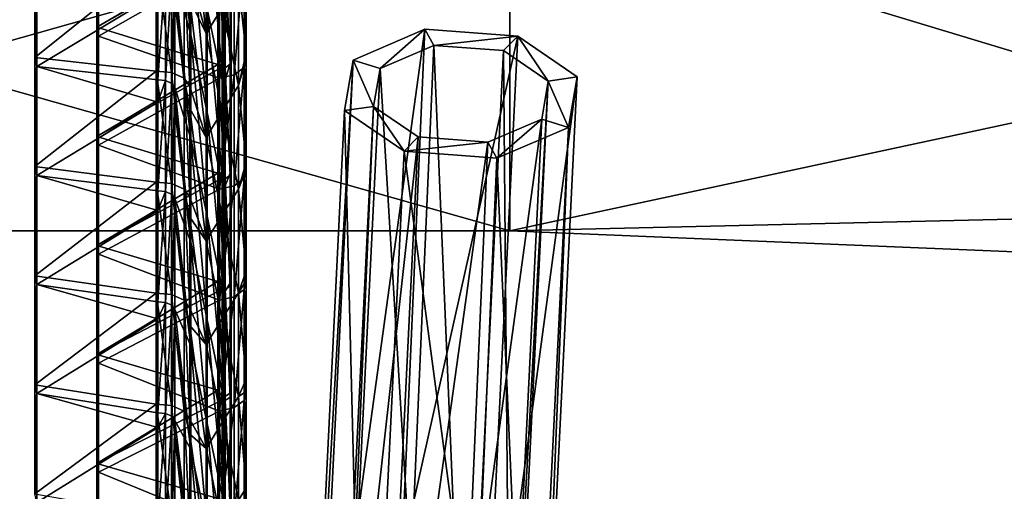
# Model space of a CAD drawing. Extents: x -1633 to 62, y -535 to 375.
# Tile 165 of 256: x -149 to -84, y -239 to -208. Entities that reach past the tile are written whole.
import ezdxf

# ---------------------------------------------------------------- set-up
doc = ezdxf.new("R2010")
doc.units = 0
doc.header["$LTSCALE"] = 33.374815
for name, color, linetype in [('409', 7, 'CONTINUOUS'), ('44', 7, 'CONTINUOUS'), ('45', 7, 'CONTINUOUS'), ('46', 7, 'CONTINUOUS'), ('47', 7, 'CONTINUOUS'), ('48', 7, 'CONTINUOUS'), ('877', 7, 'CONTINUOUS'), ('883', 7, 'CONTINUOUS'), ('900', 7, 'CONTINUOUS'), ('901', 7, 'CONTINUOUS'), ('902', 7, 'CONTINUOUS'), ('903', 7, 'CONTINUOUS'), ('906', 7, 'CONTINUOUS'), ('953', 7, 'CONTINUOUS'), ('954', 7, 'CONTINUOUS'), ('959', 7, 'CONTINUOUS'), ('960', 7, 'CONTINUOUS'), ('962', 7, 'CONTINUOUS')]:
    doc.layers.add(name, color=color, linetype=linetype)

msp = doc.modelspace()

# ---------------------------------------------------------------- linework, layer by layer
at = {"layer": '409', "color": 7, "linetype": 'CONTINUOUS'}
for points in [[(-193.658, -200.476, 102.148), (-193.658, -222.23, 35.198), (-116.773, -200.476, 102.148), (-193.658, -200.476, 102.148)], [(-116.773, -200.476, 102.148), (-193.658, -222.23, 35.198), (-116.773, -222.23, 35.198), (-116.773, -200.476, 102.148)], [(-193.658, -222.23, -35.198), (-193.658, -200.476, -102.148), (-116.773, -222.23, -35.198), (-193.658, -222.23, -35.198)], [(-116.773, -222.23, -35.198), (-193.658, -200.476, -102.148), (-116.773, -200.476, -102.148), (-116.773, -222.23, -35.198)], [(-116.773, -200.476, 102.148), (-116.773, -222.23, 35.198), (-49.977, -207.873, 86.104), (-116.773, -200.476, 102.148)], [(-116.773, -222.23, -35.198), (-116.773, -200.476, -102.148), (-49.977, -220.677, -43.895), (-116.773, -222.23, -35.198)], [(-49.977, -220.677, -43.895), (-116.773, -200.476, -102.148), (-49.977, -207.873, -86.104), (-49.977, -220.677, -43.895)], [(-49.977, -207.873, 86.104), (-116.773, -222.23, 35.198), (-49.977, -220.677, 43.895), (-49.977, -207.873, 86.104)], [(-49.977, -220.677, 43.895), (-116.773, -222.23, 35.198), (-49.977, -225, 0.397), (-49.977, -220.677, 43.895)], [(-49.977, -225, 0), (-116.773, -222.23, -35.198), (-49.977, -220.677, -43.895), (-49.977, -225, 0)], [(-193.658, -222.23, 35.198), (-193.658, -222.23, -35.198), (-116.773, -222.23, 35.198), (-193.658, -222.23, 35.198)], [(-116.773, -222.23, 35.198), (-193.658, -222.23, -35.198), (-116.773, -222.23, -35.198), (-116.773, -222.23, 35.198)], [(-116.773, -222.23, 35.198), (-116.773, -222.23, -35.198), (-49.977, -225, 0.397), (-116.773, -222.23, 35.198)], [(-49.977, -225, 0.397), (-116.773, -222.23, -35.198), (-49.977, -225, 0), (-49.977, -225, 0.397)]]:
    msp.add_3dface(points, dxfattribs=at)
at = {"layer": '44', "color": 7, "linetype": 'CONTINUOUS'}
for points in [[(-127.046, -211.021, -68.786), (-122.343, -209.005, -65.445), (-125.279, -211.574, -69.543), (-127.046, -211.021, -68.786)], [(-122.343, -209.005, -65.445), (-121.751, -210.062, -67.036), (-125.279, -211.574, -69.543), (-122.343, -209.005, -65.445)], [(-122.343, -209.005, -65.445), (-116.249, -209.46, -65.823), (-121.751, -210.062, -67.036), (-122.343, -209.005, -65.445)], [(-121.751, -210.062, -67.036), (-116.249, -209.46, -65.823), (-117.181, -210.403, -67.32), (-121.751, -210.062, -67.036)], [(-117.181, -210.403, -67.32), (-116.249, -209.46, -65.823), (-114.247, -212.404, -70.239), (-117.181, -210.403, -67.32)], [(-116.249, -209.46, -65.823), (-112.337, -212.127, -69.714), (-114.247, -212.404, -70.239), (-116.249, -209.46, -65.823)], [(-127.618, -214.338, -73.908), (-127.046, -211.021, -68.786), (-125.708, -214.061, -73.384), (-127.618, -214.338, -73.908)], [(-125.708, -214.061, -73.384), (-127.046, -211.021, -68.786), (-125.279, -211.574, -69.543), (-125.708, -214.061, -73.384)], [(-114.247, -212.404, -70.239), (-112.909, -215.444, -74.836), (-114.676, -214.891, -74.08), (-114.247, -212.404, -70.239)], [(-112.337, -212.127, -69.714), (-112.909, -215.444, -74.836), (-114.247, -212.404, -70.239), (-112.337, -212.127, -69.714)], [(-123.706, -217.006, -77.8), (-127.618, -214.338, -73.908), (-125.708, -214.061, -73.384), (-123.706, -217.006, -77.8)], [(-122.774, -216.062, -76.302), (-123.706, -217.006, -77.8), (-125.708, -214.061, -73.384), (-122.774, -216.062, -76.302)], [(-114.676, -214.891, -74.08), (-117.612, -217.46, -78.178), (-118.204, -216.403, -76.586), (-114.676, -214.891, -74.08)], [(-112.909, -215.444, -74.836), (-117.612, -217.46, -78.178), (-114.676, -214.891, -74.08), (-112.909, -215.444, -74.836)], [(-118.204, -216.403, -76.586), (-123.706, -217.006, -77.8), (-122.774, -216.062, -76.302), (-118.204, -216.403, -76.586)], [(-117.612, -217.46, -78.178), (-123.706, -217.006, -77.8), (-118.204, -216.403, -76.586), (-117.612, -217.46, -78.178)]]:
    msp.add_3dface(points, dxfattribs=at)
at = {"layer": '45', "color": 7, "linetype": 'CONTINUOUS'}
for points in [[(-116.249, -209.46, -65.823), (-122.343, -209.005, -65.445), (-123.849, -243.459, -40.571), (-116.249, -209.46, -65.823)], [(-118.698, -259.226, -27.858), (-116.249, -209.46, -65.823), (-123.849, -243.459, -40.571), (-118.698, -259.226, -27.858)], [(-112.337, -212.127, -69.714), (-116.249, -209.46, -65.823), (-118.698, -259.226, -27.858), (-112.337, -212.127, -69.714)], [(-114.818, -262.564, -31.229), (-112.337, -212.127, -69.714), (-118.698, -259.226, -27.858), (-114.818, -262.564, -31.229)], [(-112.909, -215.444, -74.836), (-112.337, -212.127, -69.714), (-114.818, -262.564, -31.229), (-112.909, -215.444, -74.836)], [(-117.612, -217.46, -78.178), (-112.909, -215.444, -74.836), (-115.428, -266.648, -35.758), (-117.612, -217.46, -78.178)], [(-115.428, -266.648, -35.758), (-112.909, -215.444, -74.836), (-114.818, -262.564, -31.229), (-115.428, -266.648, -35.758)], [(-117.612, -217.46, -78.178), (-115.428, -266.648, -35.758), (-119.085, -251.599, -53.655), (-117.612, -217.46, -78.178)]]:
    msp.add_3dface(points, dxfattribs=at)
at = {"layer": '46', "color": 7, "linetype": 'CONTINUOUS'}
for points in [[(-122.343, -209.005, -65.445), (-127.046, -211.021, -68.786), (-129.506, -261.019, -30.645), (-122.343, -209.005, -65.445)], [(-123.849, -243.459, -40.571), (-122.343, -209.005, -65.445), (-129.506, -261.019, -30.645), (-123.849, -243.459, -40.571)], [(-127.046, -211.021, -68.786), (-127.618, -214.338, -73.908), (-130.115, -265.102, -35.175), (-127.046, -211.021, -68.786)], [(-129.506, -261.019, -30.645), (-127.046, -211.021, -68.786), (-130.115, -265.102, -35.175), (-129.506, -261.019, -30.645)], [(-130.115, -265.102, -35.175), (-127.618, -214.338, -73.908), (-126.236, -268.441, -38.546), (-130.115, -265.102, -35.175)], [(-127.618, -214.338, -73.908), (-123.706, -217.006, -77.8), (-126.236, -268.441, -38.546), (-127.618, -214.338, -73.908)], [(-123.706, -217.006, -77.8), (-119.085, -251.599, -53.655), (-126.236, -268.441, -38.546), (-123.706, -217.006, -77.8)], [(-123.706, -217.006, -77.8), (-117.612, -217.46, -78.178), (-119.085, -251.599, -53.655), (-123.706, -217.006, -77.8)]]:
    msp.add_3dface(points, dxfattribs=at)
at = {"layer": '47', "color": 7, "linetype": 'CONTINUOUS'}
for points in [[(-125.279, -211.574, -69.543), (-121.751, -210.062, -67.036), (-123.264, -244.68, -42.044), (-125.279, -211.574, -69.543)], [(-125.708, -214.061, -73.384), (-125.279, -211.574, -69.543), (-127.746, -261.722, -31.285), (-125.708, -214.061, -73.384)], [(-125.279, -211.574, -69.543), (-123.264, -244.68, -42.044), (-127.746, -261.722, -31.285), (-125.279, -211.574, -69.543)], [(-122.774, -216.062, -76.302), (-125.708, -214.061, -73.384), (-128.203, -264.785, -34.682), (-122.774, -216.062, -76.302)], [(-125.708, -214.061, -73.384), (-127.746, -261.722, -31.285), (-128.203, -264.785, -34.682), (-125.708, -214.061, -73.384)], [(-122.774, -216.062, -76.302), (-128.203, -264.785, -34.682), (-125.294, -267.289, -37.21), (-122.774, -216.062, -76.302)], [(-118.204, -216.403, -76.586), (-122.774, -216.062, -76.302), (-125.294, -267.289, -37.21), (-118.204, -216.403, -76.586)], [(-118.204, -216.403, -76.586), (-125.294, -267.289, -37.21), (-119.758, -252, -50.882), (-118.204, -216.403, -76.586)]]:
    msp.add_3dface(points, dxfattribs=at)
at = {"layer": '48', "color": 7, "linetype": 'CONTINUOUS'}
for points in [[(-123.264, -244.68, -42.044), (-121.751, -210.062, -67.036), (-119.64, -260.378, -29.194), (-123.264, -244.68, -42.044)], [(-121.751, -210.062, -67.036), (-117.181, -210.403, -67.32), (-119.64, -260.378, -29.194), (-121.751, -210.062, -67.036)], [(-117.181, -210.403, -67.32), (-116.731, -262.882, -31.722), (-119.64, -260.378, -29.194), (-117.181, -210.403, -67.32)], [(-117.181, -210.403, -67.32), (-114.247, -212.404, -70.239), (-116.731, -262.882, -31.722), (-117.181, -210.403, -67.32)], [(-114.247, -212.404, -70.239), (-114.676, -214.891, -74.08), (-117.188, -265.944, -35.119), (-114.247, -212.404, -70.239)], [(-114.247, -212.404, -70.239), (-117.188, -265.944, -35.119), (-116.731, -262.882, -31.722), (-114.247, -212.404, -70.239)], [(-114.676, -214.891, -74.08), (-118.204, -216.403, -76.586), (-119.758, -252, -50.882), (-114.676, -214.891, -74.08)], [(-114.676, -214.891, -74.08), (-119.758, -252, -50.882), (-117.188, -265.944, -35.119), (-114.676, -214.891, -74.08)]]:
    msp.add_3dface(points, dxfattribs=at)
at = {"layer": '877', "color": 7, "linetype": 'CONTINUOUS'}
for points in [[(-137.686, -202.557, 149.469), (-137.686, -209.358, 154.273), (-138.748, -198.271, 157.264), (-137.686, -202.557, 149.469)], [(-138.748, -198.271, 157.264), (-137.686, -209.358, 154.273), (-138.748, -200.041, 158.514), (-138.748, -198.271, 157.264)], [(-138.748, -200.041, 158.514), (-137.686, -209.358, 154.273), (-138.748, -205.551, 162.406), (-138.748, -200.041, 158.514)], [(-136.623, -207.661, 142.241), (-136.623, -200.86, 137.438), (-135.559, -212.766, 135.014), (-136.623, -207.661, 142.241)], [(-135.559, -212.766, 135.014), (-136.623, -200.86, 137.438), (-135.559, -205.964, 130.21), (-135.559, -212.766, 135.014)], [(-137.686, -209.358, 154.273), (-137.686, -202.557, 149.469), (-136.623, -214.463, 147.045), (-137.686, -209.358, 154.273)], [(-136.623, -214.463, 147.045), (-137.686, -202.557, 149.469), (-136.623, -207.661, 142.241), (-136.623, -214.463, 147.045)], [(-135.049, -210.679, 128.346), (-135.559, -205.964, 130.21), (-135.049, -203.715, 123.428), (-135.049, -210.679, 128.346)], [(-137.686, -209.358, 154.273), (-137.686, -216.159, 159.076), (-138.748, -205.551, 162.406), (-137.686, -209.358, 154.273)], [(-138.748, -205.551, 162.406), (-137.686, -216.159, 159.076), (-138.748, -207.159, 163.541), (-138.748, -205.551, 162.406)], [(-135.559, -212.766, 135.014), (-135.559, -205.964, 130.21), (-135.049, -210.994, 128.569), (-135.559, -212.766, 135.014)], [(-135.049, -210.994, 128.569), (-135.559, -205.964, 130.21), (-135.049, -210.679, 128.346), (-135.049, -210.994, 128.569)], [(-138.748, -207.159, 163.541), (-137.686, -216.159, 159.076), (-138.748, -212.83, 167.547), (-138.748, -207.159, 163.541)], [(-136.623, -214.463, 147.045), (-136.623, -207.661, 142.241), (-135.559, -219.567, 139.817), (-136.623, -214.463, 147.045)], [(-135.559, -219.567, 139.817), (-136.623, -207.661, 142.241), (-135.559, -212.766, 135.014), (-135.559, -219.567, 139.817)], [(-137.686, -216.159, 159.076), (-137.686, -209.358, 154.273), (-136.623, -221.264, 151.849), (-137.686, -216.159, 159.076)], [(-136.623, -221.264, 151.849), (-137.686, -209.358, 154.273), (-136.623, -214.463, 147.045), (-136.623, -221.264, 151.849)], [(-135.049, -217.797, 133.374), (-135.559, -212.766, 135.014), (-135.049, -210.994, 128.569), (-135.049, -217.797, 133.374)], [(-137.686, -216.159, 159.076), (-137.686, -222.961, 163.88), (-138.748, -212.83, 167.547), (-137.686, -216.159, 159.076)], [(-138.748, -212.83, 167.547), (-137.686, -222.961, 163.88), (-138.748, -214.277, 168.569), (-138.748, -212.83, 167.547)], [(-135.559, -219.567, 139.817), (-135.559, -212.766, 135.014), (-135.049, -218.274, 133.711), (-135.559, -219.567, 139.817)], [(-135.049, -218.274, 133.711), (-135.559, -212.766, 135.014), (-135.049, -217.797, 133.374), (-135.049, -218.274, 133.711)], [(-138.748, -214.277, 168.569), (-137.686, -222.961, 163.88), (-138.748, -220.11, 172.688), (-138.748, -214.277, 168.569)], [(-136.623, -221.264, 151.849), (-136.623, -214.463, 147.045), (-135.559, -226.369, 144.621), (-136.623, -221.264, 151.849)], [(-135.559, -226.369, 144.621), (-136.623, -214.463, 147.045), (-135.559, -219.567, 139.817), (-135.559, -226.369, 144.621)], [(-137.686, -222.961, 163.88), (-137.686, -216.159, 159.076), (-136.623, -228.065, 156.652), (-137.686, -222.961, 163.88)], [(-136.623, -228.065, 156.652), (-137.686, -216.159, 159.076), (-136.623, -221.264, 151.849), (-136.623, -228.065, 156.652)], [(-135.049, -224.915, 138.401), (-135.559, -219.567, 139.817), (-135.049, -218.274, 133.711), (-135.049, -224.915, 138.401)], [(-135.559, -226.369, 144.621), (-135.559, -219.567, 139.817), (-135.049, -225.554, 138.852), (-135.559, -226.369, 144.621)], [(-135.049, -225.554, 138.852), (-135.559, -219.567, 139.817), (-135.049, -224.915, 138.401), (-135.049, -225.554, 138.852)], [(-137.686, -222.961, 163.88), (-137.686, -229.762, 168.683), (-138.748, -220.11, 172.688), (-137.686, -222.961, 163.88)], [(-138.748, -220.11, 172.688), (-137.686, -229.762, 168.683), (-138.748, -221.395, 173.596), (-138.748, -220.11, 172.688)], [(-138.748, -221.395, 173.596), (-137.686, -229.762, 168.683), (-138.748, -227.39, 177.829), (-138.748, -221.395, 173.596)], [(-136.623, -228.065, 156.652), (-136.623, -221.264, 151.849), (-135.559, -233.17, 149.424), (-136.623, -228.065, 156.652)], [(-135.559, -233.17, 149.424), (-136.623, -221.264, 151.849), (-135.559, -226.369, 144.621), (-135.559, -233.17, 149.424)], [(-137.686, -229.762, 168.683), (-137.686, -222.961, 163.88), (-136.623, -234.867, 161.456), (-137.686, -229.762, 168.683)], [(-136.623, -234.867, 161.456), (-137.686, -222.961, 163.88), (-136.623, -228.065, 156.652), (-136.623, -234.867, 161.456)], [(-135.049, -232.033, 143.428), (-135.559, -226.369, 144.621), (-135.049, -225.554, 138.852), (-135.049, -232.033, 143.428)], [(-135.559, -233.17, 149.424), (-135.559, -226.369, 144.621), (-135.049, -232.833, 143.993), (-135.559, -233.17, 149.424)], [(-135.049, -232.833, 143.993), (-135.559, -226.369, 144.621), (-135.049, -232.033, 143.428), (-135.049, -232.833, 143.993)], [(-137.686, -229.762, 168.683), (-137.686, -236.564, 173.487), (-138.748, -227.39, 177.829), (-137.686, -229.762, 168.683)], [(-138.748, -227.39, 177.829), (-137.686, -236.564, 173.487), (-138.748, -228.513, 178.623), (-138.748, -227.39, 177.829)], [(-138.748, -228.513, 178.623), (-137.686, -236.564, 173.487), (-138.748, -234.669, 182.971), (-138.748, -228.513, 178.623)], [(-136.623, -234.867, 161.456), (-136.623, -228.065, 156.652), (-135.559, -239.971, 154.228), (-136.623, -234.867, 161.456)], [(-135.559, -239.971, 154.228), (-136.623, -228.065, 156.652), (-135.559, -233.17, 149.424), (-135.559, -239.971, 154.228)], [(-137.686, -236.564, 173.487), (-137.686, -229.762, 168.683), (-136.623, -241.668, 166.259), (-137.686, -236.564, 173.487)], [(-136.623, -241.668, 166.259), (-137.686, -229.762, 168.683), (-136.623, -234.867, 161.456), (-136.623, -241.668, 166.259)], [(-135.049, -239.151, 148.455), (-135.559, -233.17, 149.424), (-135.049, -232.833, 143.993), (-135.049, -239.151, 148.455)], [(-135.559, -239.971, 154.228), (-135.559, -233.17, 149.424), (-135.049, -240.113, 149.135), (-135.559, -239.971, 154.228)], [(-135.049, -240.113, 149.135), (-135.559, -233.17, 149.424), (-135.049, -239.151, 148.455), (-135.049, -240.113, 149.135)], [(-137.686, -236.564, 173.487), (-137.686, -243.365, 178.29), (-138.748, -234.669, 182.971), (-137.686, -236.564, 173.487)], [(-138.748, -234.669, 182.971), (-137.686, -243.365, 178.29), (-138.748, -235.631, 183.65), (-138.748, -234.669, 182.971)], [(-136.623, -241.668, 166.259), (-136.623, -234.867, 161.456), (-135.559, -246.773, 159.032), (-136.623, -241.668, 166.259)], [(-135.559, -246.773, 159.032), (-136.623, -234.867, 161.456), (-135.559, -239.971, 154.228), (-135.559, -246.773, 159.032)], [(-138.748, -235.631, 183.65), (-137.686, -243.365, 178.29), (-138.748, -241.949, 188.112), (-138.748, -235.631, 183.65)], [(-137.686, -243.365, 178.29), (-137.686, -236.564, 173.487), (-136.623, -248.47, 171.063), (-137.686, -243.365, 178.29)], [(-136.623, -248.47, 171.063), (-137.686, -236.564, 173.487), (-136.623, -241.668, 166.259), (-136.623, -248.47, 171.063)]]:
    msp.add_3dface(points, dxfattribs=at)
at = {"layer": '883', "color": 7, "linetype": 'CONTINUOUS'}
for points in [[(-136.693, -209.289, 154.37), (-136.693, -202.488, 149.566), (-137.756, -199.972, 158.612), (-136.693, -209.289, 154.37)], [(-137.756, -205.482, 162.503), (-136.693, -209.289, 154.37), (-137.756, -199.972, 158.612), (-137.756, -205.482, 162.503)], [(-136.693, -202.488, 149.566), (-136.693, -209.289, 154.37), (-135.63, -207.592, 142.339), (-136.693, -202.488, 149.566)], [(-134.057, -203.646, 123.526), (-134.566, -205.896, 130.308), (-134.057, -210.61, 128.444), (-134.057, -203.646, 123.526)], [(-137.756, -207.09, 163.639), (-136.693, -209.289, 154.37), (-137.756, -205.482, 162.503), (-137.756, -207.09, 163.639)], [(-134.566, -205.896, 130.308), (-135.63, -207.592, 142.339), (-134.566, -212.697, 135.111), (-134.566, -205.896, 130.308)], [(-134.566, -205.896, 130.308), (-134.566, -212.697, 135.111), (-134.057, -210.61, 128.444), (-134.566, -205.896, 130.308)], [(-136.693, -216.091, 159.174), (-136.693, -209.289, 154.37), (-137.756, -207.09, 163.639), (-136.693, -216.091, 159.174)], [(-137.756, -212.761, 167.644), (-136.693, -216.091, 159.174), (-137.756, -207.09, 163.639), (-137.756, -212.761, 167.644)], [(-135.63, -207.592, 142.339), (-136.693, -209.289, 154.37), (-135.63, -214.394, 147.142), (-135.63, -207.592, 142.339)], [(-135.63, -207.592, 142.339), (-135.63, -214.394, 147.142), (-134.566, -212.697, 135.111), (-135.63, -207.592, 142.339)], [(-136.693, -209.289, 154.37), (-136.693, -216.091, 159.174), (-135.63, -214.394, 147.142), (-136.693, -209.289, 154.37)], [(-134.057, -210.61, 128.444), (-134.566, -212.697, 135.111), (-134.057, -210.926, 128.667), (-134.057, -210.61, 128.444)], [(-134.057, -210.926, 128.667), (-134.566, -212.697, 135.111), (-134.057, -217.728, 133.471), (-134.057, -210.926, 128.667)], [(-137.756, -214.208, 168.666), (-136.693, -216.091, 159.174), (-137.756, -212.761, 167.644), (-137.756, -214.208, 168.666)], [(-134.566, -212.697, 135.111), (-135.63, -214.394, 147.142), (-134.566, -219.498, 139.915), (-134.566, -212.697, 135.111)], [(-134.566, -212.697, 135.111), (-134.566, -219.498, 139.915), (-134.057, -217.728, 133.471), (-134.566, -212.697, 135.111)], [(-136.693, -222.892, 163.977), (-136.693, -216.091, 159.174), (-137.756, -214.208, 168.666), (-136.693, -222.892, 163.977)], [(-137.756, -220.041, 172.786), (-136.693, -222.892, 163.977), (-137.756, -214.208, 168.666), (-137.756, -220.041, 172.786)], [(-135.63, -214.394, 147.142), (-136.693, -216.091, 159.174), (-135.63, -221.195, 151.946), (-135.63, -214.394, 147.142)], [(-135.63, -214.394, 147.142), (-135.63, -221.195, 151.946), (-134.566, -219.498, 139.915), (-135.63, -214.394, 147.142)], [(-136.693, -216.091, 159.174), (-136.693, -222.892, 163.977), (-135.63, -221.195, 151.946), (-136.693, -216.091, 159.174)], [(-134.057, -217.728, 133.471), (-134.566, -219.498, 139.915), (-134.057, -218.205, 133.808), (-134.057, -217.728, 133.471)], [(-134.057, -218.205, 133.808), (-134.566, -219.498, 139.915), (-134.057, -224.846, 138.498), (-134.057, -218.205, 133.808)], [(-134.566, -219.498, 139.915), (-135.63, -221.195, 151.946), (-134.566, -226.3, 144.718), (-134.566, -219.498, 139.915)], [(-134.566, -219.498, 139.915), (-134.566, -226.3, 144.718), (-134.057, -224.846, 138.498), (-134.566, -219.498, 139.915)], [(-137.756, -221.326, 173.693), (-136.693, -222.892, 163.977), (-137.756, -220.041, 172.786), (-137.756, -221.326, 173.693)], [(-136.693, -229.693, 168.781), (-136.693, -222.892, 163.977), (-137.756, -221.326, 173.693), (-136.693, -229.693, 168.781)], [(-137.756, -227.321, 177.927), (-136.693, -229.693, 168.781), (-137.756, -221.326, 173.693), (-137.756, -227.321, 177.927)], [(-135.63, -221.195, 151.946), (-136.693, -222.892, 163.977), (-135.63, -227.997, 156.75), (-135.63, -221.195, 151.946)], [(-135.63, -221.195, 151.946), (-135.63, -227.997, 156.75), (-134.566, -226.3, 144.718), (-135.63, -221.195, 151.946)], [(-136.693, -222.892, 163.977), (-136.693, -229.693, 168.781), (-135.63, -227.997, 156.75), (-136.693, -222.892, 163.977)], [(-134.057, -224.846, 138.498), (-134.566, -226.3, 144.718), (-134.057, -225.485, 138.949), (-134.057, -224.846, 138.498)], [(-134.057, -225.485, 138.949), (-134.566, -226.3, 144.718), (-134.057, -231.964, 143.525), (-134.057, -225.485, 138.949)], [(-134.566, -226.3, 144.718), (-135.63, -227.997, 156.75), (-134.566, -233.101, 149.522), (-134.566, -226.3, 144.718)], [(-134.566, -226.3, 144.718), (-134.566, -233.101, 149.522), (-134.057, -231.964, 143.525), (-134.566, -226.3, 144.718)], [(-137.756, -228.444, 178.72), (-136.693, -229.693, 168.781), (-137.756, -227.321, 177.927), (-137.756, -228.444, 178.72)], [(-135.63, -227.997, 156.75), (-136.693, -229.693, 168.781), (-135.63, -234.798, 161.553), (-135.63, -227.997, 156.75)], [(-135.63, -227.997, 156.75), (-135.63, -234.798, 161.553), (-134.566, -233.101, 149.522), (-135.63, -227.997, 156.75)], [(-136.693, -236.495, 173.584), (-136.693, -229.693, 168.781), (-137.756, -228.444, 178.72), (-136.693, -236.495, 173.584)], [(-137.756, -234.6, 183.068), (-136.693, -236.495, 173.584), (-137.756, -228.444, 178.72), (-137.756, -234.6, 183.068)], [(-136.693, -229.693, 168.781), (-136.693, -236.495, 173.584), (-135.63, -234.798, 161.553), (-136.693, -229.693, 168.781)], [(-134.057, -231.964, 143.525), (-134.566, -233.101, 149.522), (-134.057, -232.764, 144.091), (-134.057, -231.964, 143.525)], [(-134.566, -233.101, 149.522), (-135.63, -234.798, 161.553), (-134.566, -239.902, 154.325), (-134.566, -233.101, 149.522)], [(-134.057, -232.764, 144.091), (-134.566, -233.101, 149.522), (-134.057, -239.082, 148.553), (-134.057, -232.764, 144.091)], [(-134.566, -233.101, 149.522), (-134.566, -239.902, 154.325), (-134.057, -239.082, 148.553), (-134.566, -233.101, 149.522)], [(-137.756, -235.562, 183.748), (-136.693, -236.495, 173.584), (-137.756, -234.6, 183.068), (-137.756, -235.562, 183.748)], [(-135.63, -234.798, 161.553), (-136.693, -236.495, 173.584), (-135.63, -241.599, 166.357), (-135.63, -234.798, 161.553)], [(-135.63, -234.798, 161.553), (-135.63, -241.599, 166.357), (-134.566, -239.902, 154.325), (-135.63, -234.798, 161.553)], [(-136.693, -243.296, 178.388), (-136.693, -236.495, 173.584), (-137.756, -235.562, 183.748), (-136.693, -243.296, 178.388)], [(-137.756, -241.88, 188.209), (-136.693, -243.296, 178.388), (-137.756, -235.562, 183.748), (-137.756, -241.88, 188.209)], [(-136.693, -236.495, 173.584), (-136.693, -243.296, 178.388), (-135.63, -241.599, 166.357), (-136.693, -236.495, 173.584)], [(-134.057, -239.082, 148.553), (-134.566, -239.902, 154.325), (-134.057, -240.044, 149.232), (-134.057, -239.082, 148.553)]]:
    msp.add_3dface(points, dxfattribs=at)
at = {"layer": '900', "color": 7, "linetype": 'CONTINUOUS'}
for points in [[(-143.746, -202.292, 118.677), (-135.804, -204.929, 121.709), (-143.746, -209.446, 123.73), (-143.746, -202.292, 118.677)], [(-135.804, -204.929, 121.709), (-135.804, -212.209, 126.85), (-143.746, -209.446, 123.73), (-135.804, -204.929, 121.709)], [(-143.746, -209.446, 123.73), (-135.804, -212.209, 126.85), (-143.746, -216.6, 128.782), (-143.746, -209.446, 123.73)], [(-135.804, -212.209, 126.85), (-135.804, -219.488, 131.991), (-143.746, -216.6, 128.782), (-135.804, -212.209, 126.85)], [(-143.746, -216.6, 128.782), (-135.804, -219.488, 131.991), (-143.746, -223.754, 133.835), (-143.746, -216.6, 128.782)], [(-135.804, -219.488, 131.991), (-135.804, -226.768, 137.133), (-143.746, -223.754, 133.835), (-135.804, -219.488, 131.991)], [(-143.746, -223.754, 133.835), (-135.804, -226.768, 137.133), (-143.746, -230.908, 138.888), (-143.746, -223.754, 133.835)], [(-135.804, -226.768, 137.133), (-135.804, -234.048, 142.274), (-143.746, -230.908, 138.888), (-135.804, -226.768, 137.133)], [(-143.746, -230.908, 138.888), (-135.804, -234.048, 142.274), (-143.746, -238.062, 143.94), (-143.746, -230.908, 138.888)], [(-135.804, -234.048, 142.274), (-135.804, -241.327, 147.415), (-143.746, -238.062, 143.94), (-135.804, -234.048, 142.274)], [(-143.746, -238.062, 143.94), (-135.804, -241.327, 147.415), (-143.746, -245.216, 148.993), (-143.746, -238.062, 143.94)]]:
    msp.add_3dface(points, dxfattribs=at)
at = {"layer": '901', "color": 7, "linetype": 'CONTINUOUS'}
for points in [[(-134.057, -203.646, 123.526), (-134.057, -210.61, 128.444), (-134.203, -211.517, 127.83), (-134.057, -203.646, 123.526)], [(-134.203, -204.237, 122.688), (-134.057, -203.646, 123.526), (-134.203, -211.517, 127.83), (-134.203, -204.237, 122.688)], [(-135.804, -204.929, 121.709), (-134.843, -204.707, 122.023), (-135.804, -212.209, 126.85), (-135.804, -204.929, 121.709)], [(-135.804, -212.209, 126.85), (-134.843, -204.707, 122.023), (-134.843, -211.986, 127.165), (-135.804, -212.209, 126.85)], [(-134.843, -204.707, 122.023), (-134.203, -204.237, 122.688), (-134.843, -211.986, 127.165), (-134.843, -204.707, 122.023)], [(-134.843, -211.986, 127.165), (-134.203, -204.237, 122.688), (-134.203, -211.517, 127.83), (-134.843, -211.986, 127.165)], [(-134.057, -210.61, 128.444), (-134.057, -210.926, 128.667), (-134.203, -211.517, 127.83), (-134.057, -210.61, 128.444)], [(-134.057, -210.926, 128.667), (-134.057, -217.728, 133.471), (-134.203, -218.796, 132.971), (-134.057, -210.926, 128.667)], [(-134.203, -211.517, 127.83), (-134.057, -210.926, 128.667), (-134.203, -218.796, 132.971), (-134.203, -211.517, 127.83)], [(-134.843, -211.986, 127.165), (-134.203, -211.517, 127.83), (-134.843, -219.266, 132.306), (-134.843, -211.986, 127.165)], [(-134.843, -219.266, 132.306), (-134.203, -211.517, 127.83), (-134.203, -218.796, 132.971), (-134.843, -219.266, 132.306)], [(-135.804, -212.209, 126.85), (-134.843, -211.986, 127.165), (-135.804, -219.488, 131.991), (-135.804, -212.209, 126.85)], [(-135.804, -219.488, 131.991), (-134.843, -211.986, 127.165), (-134.843, -219.266, 132.306), (-135.804, -219.488, 131.991)], [(-134.057, -217.728, 133.471), (-134.057, -218.205, 133.808), (-134.203, -218.796, 132.971), (-134.057, -217.728, 133.471)], [(-134.057, -218.205, 133.808), (-134.057, -224.846, 138.498), (-134.203, -226.076, 138.112), (-134.057, -218.205, 133.808)], [(-134.203, -218.796, 132.971), (-134.057, -218.205, 133.808), (-134.203, -226.076, 138.112), (-134.203, -218.796, 132.971)], [(-134.843, -219.266, 132.306), (-134.203, -218.796, 132.971), (-134.843, -226.546, 137.447), (-134.843, -219.266, 132.306)], [(-134.843, -226.546, 137.447), (-134.203, -218.796, 132.971), (-134.203, -226.076, 138.112), (-134.843, -226.546, 137.447)], [(-135.804, -219.488, 131.991), (-134.843, -219.266, 132.306), (-135.804, -226.768, 137.133), (-135.804, -219.488, 131.991)], [(-135.804, -226.768, 137.133), (-134.843, -219.266, 132.306), (-134.843, -226.546, 137.447), (-135.804, -226.768, 137.133)], [(-134.057, -224.846, 138.498), (-134.057, -225.485, 138.949), (-134.203, -226.076, 138.112), (-134.057, -224.846, 138.498)], [(-134.843, -226.546, 137.447), (-134.203, -226.076, 138.112), (-134.843, -233.825, 142.589), (-134.843, -226.546, 137.447)], [(-134.843, -233.825, 142.589), (-134.203, -226.076, 138.112), (-134.203, -233.356, 143.254), (-134.843, -233.825, 142.589)], [(-134.057, -225.485, 138.949), (-134.057, -231.964, 143.525), (-134.203, -233.356, 143.254), (-134.057, -225.485, 138.949)], [(-134.203, -226.076, 138.112), (-134.057, -225.485, 138.949), (-134.203, -233.356, 143.254), (-134.203, -226.076, 138.112)], [(-135.804, -226.768, 137.133), (-134.843, -226.546, 137.447), (-135.804, -234.048, 142.274), (-135.804, -226.768, 137.133)], [(-135.804, -234.048, 142.274), (-134.843, -226.546, 137.447), (-134.843, -233.825, 142.589), (-135.804, -234.048, 142.274)], [(-134.057, -231.964, 143.525), (-134.057, -232.764, 144.091), (-134.203, -233.356, 143.254), (-134.057, -231.964, 143.525)], [(-134.057, -232.764, 144.091), (-134.057, -239.082, 148.553), (-134.203, -240.635, 148.395), (-134.057, -232.764, 144.091)], [(-134.203, -233.356, 143.254), (-134.057, -232.764, 144.091), (-134.203, -240.635, 148.395), (-134.203, -233.356, 143.254)], [(-135.804, -234.048, 142.274), (-134.843, -233.825, 142.589), (-135.804, -241.327, 147.415), (-135.804, -234.048, 142.274)], [(-135.804, -241.327, 147.415), (-134.843, -233.825, 142.589), (-134.843, -241.105, 147.73), (-135.804, -241.327, 147.415)], [(-134.843, -233.825, 142.589), (-134.203, -233.356, 143.254), (-134.843, -241.105, 147.73), (-134.843, -233.825, 142.589)], [(-134.843, -241.105, 147.73), (-134.203, -233.356, 143.254), (-134.203, -240.635, 148.395), (-134.843, -241.105, 147.73)], [(-134.057, -239.082, 148.553), (-134.057, -240.044, 149.232), (-134.203, -240.635, 148.395), (-134.057, -239.082, 148.553)]]:
    msp.add_3dface(points, dxfattribs=at)
at = {"layer": '902', "color": 7, "linetype": 'CONTINUOUS'}
for points in [[(-143.866, -208.873, 124.541), (-135.923, -204.202, 122.411), (-143.866, -201.719, 119.488), (-143.866, -208.873, 124.541)], [(-135.923, -204.356, 122.52), (-135.923, -204.202, 122.411), (-143.866, -208.873, 124.541), (-135.923, -204.356, 122.52)], [(-135.923, -211.32, 127.438), (-135.923, -204.356, 122.52), (-143.866, -208.873, 124.541), (-135.923, -211.32, 127.438)], [(-143.866, -216.027, 129.593), (-135.923, -211.32, 127.438), (-143.866, -208.873, 124.541), (-143.866, -216.027, 129.593)], [(-135.923, -211.636, 127.661), (-135.923, -211.32, 127.438), (-143.866, -216.027, 129.593), (-135.923, -211.636, 127.661)], [(-135.923, -218.438, 132.465), (-135.923, -211.636, 127.661), (-143.866, -216.027, 129.593), (-135.923, -218.438, 132.465)], [(-143.866, -223.181, 134.646), (-135.923, -218.438, 132.465), (-143.866, -216.027, 129.593), (-143.866, -223.181, 134.646)], [(-135.923, -218.916, 132.802), (-135.923, -218.438, 132.465), (-143.866, -223.181, 134.646), (-135.923, -218.916, 132.802)], [(-135.923, -225.556, 137.492), (-135.923, -218.916, 132.802), (-143.866, -223.181, 134.646), (-135.923, -225.556, 137.492)], [(-143.866, -230.335, 139.699), (-135.923, -225.556, 137.492), (-143.866, -223.181, 134.646), (-143.866, -230.335, 139.699)], [(-135.923, -226.195, 137.944), (-135.923, -225.556, 137.492), (-143.866, -230.335, 139.699), (-135.923, -226.195, 137.944)], [(-135.923, -232.674, 142.519), (-135.923, -226.195, 137.944), (-143.866, -230.335, 139.699), (-135.923, -232.674, 142.519)], [(-143.866, -237.489, 144.751), (-135.923, -232.674, 142.519), (-143.866, -230.335, 139.699), (-143.866, -237.489, 144.751)], [(-135.923, -233.475, 143.085), (-135.923, -232.674, 142.519), (-143.866, -237.489, 144.751), (-135.923, -233.475, 143.085)], [(-135.923, -239.792, 147.547), (-135.923, -233.475, 143.085), (-143.866, -237.489, 144.751), (-135.923, -239.792, 147.547)], [(-143.866, -244.643, 149.804), (-135.923, -239.792, 147.547), (-143.866, -237.489, 144.751), (-143.866, -244.643, 149.804)]]:
    msp.add_3dface(points, dxfattribs=at)
at = {"layer": '903', "color": 7, "linetype": 'CONTINUOUS'}
for points in [[(-135.123, -204.01, 123.01), (-135.442, -204.245, 122.677), (-135.123, -211.29, 128.151), (-135.123, -204.01, 123.01)], [(-135.049, -210.679, 128.346), (-135.049, -203.715, 123.428), (-135.123, -204.01, 123.01), (-135.049, -210.679, 128.346)], [(-135.049, -210.994, 128.569), (-135.049, -210.679, 128.346), (-135.123, -204.01, 123.01), (-135.049, -210.994, 128.569)], [(-135.049, -210.994, 128.569), (-135.123, -204.01, 123.01), (-135.123, -211.29, 128.151), (-135.049, -210.994, 128.569)], [(-135.442, -204.245, 122.677), (-135.923, -204.356, 122.52), (-135.442, -211.525, 127.818), (-135.442, -204.245, 122.677)], [(-135.923, -204.356, 122.52), (-135.923, -211.32, 127.438), (-135.442, -211.525, 127.818), (-135.923, -204.356, 122.52)], [(-135.123, -211.29, 128.151), (-135.442, -204.245, 122.677), (-135.442, -211.525, 127.818), (-135.123, -211.29, 128.151)], [(-135.049, -217.797, 133.374), (-135.049, -210.994, 128.569), (-135.123, -211.29, 128.151), (-135.049, -217.797, 133.374)], [(-135.923, -211.32, 127.438), (-135.923, -211.636, 127.661), (-135.442, -211.525, 127.818), (-135.923, -211.32, 127.438)], [(-135.442, -211.525, 127.818), (-135.923, -211.636, 127.661), (-135.442, -218.804, 132.96), (-135.442, -211.525, 127.818)], [(-135.923, -211.636, 127.661), (-135.923, -218.438, 132.465), (-135.442, -218.804, 132.96), (-135.923, -211.636, 127.661)], [(-135.123, -211.29, 128.151), (-135.442, -211.525, 127.818), (-135.123, -218.57, 133.292), (-135.123, -211.29, 128.151)], [(-135.123, -218.57, 133.292), (-135.442, -211.525, 127.818), (-135.442, -218.804, 132.96), (-135.123, -218.57, 133.292)], [(-135.049, -218.274, 133.711), (-135.049, -217.797, 133.374), (-135.123, -211.29, 128.151), (-135.049, -218.274, 133.711)], [(-135.049, -218.274, 133.711), (-135.123, -211.29, 128.151), (-135.123, -218.57, 133.292), (-135.049, -218.274, 133.711)], [(-135.049, -224.915, 138.401), (-135.049, -218.274, 133.711), (-135.123, -218.57, 133.292), (-135.049, -224.915, 138.401)], [(-135.923, -218.438, 132.465), (-135.923, -218.916, 132.802), (-135.442, -218.804, 132.96), (-135.923, -218.438, 132.465)], [(-135.442, -218.804, 132.96), (-135.923, -218.916, 132.802), (-135.442, -226.084, 138.101), (-135.442, -218.804, 132.96)], [(-135.923, -218.916, 132.802), (-135.923, -225.556, 137.492), (-135.442, -226.084, 138.101), (-135.923, -218.916, 132.802)], [(-135.123, -218.57, 133.292), (-135.442, -218.804, 132.96), (-135.123, -225.849, 138.433), (-135.123, -218.57, 133.292)], [(-135.123, -225.849, 138.433), (-135.442, -218.804, 132.96), (-135.442, -226.084, 138.101), (-135.123, -225.849, 138.433)], [(-135.049, -225.554, 138.852), (-135.049, -224.915, 138.401), (-135.123, -218.57, 133.292), (-135.049, -225.554, 138.852)], [(-135.049, -225.554, 138.852), (-135.123, -218.57, 133.292), (-135.123, -225.849, 138.433), (-135.049, -225.554, 138.852)], [(-135.923, -225.556, 137.492), (-135.923, -226.195, 137.944), (-135.442, -226.084, 138.101), (-135.923, -225.556, 137.492)], [(-135.442, -226.084, 138.101), (-135.923, -226.195, 137.944), (-135.442, -233.364, 143.242), (-135.442, -226.084, 138.101)], [(-135.123, -225.849, 138.433), (-135.442, -226.084, 138.101), (-135.123, -233.129, 143.575), (-135.123, -225.849, 138.433)], [(-135.123, -233.129, 143.575), (-135.442, -226.084, 138.101), (-135.442, -233.364, 143.242), (-135.123, -233.129, 143.575)], [(-135.049, -232.033, 143.428), (-135.049, -225.554, 138.852), (-135.123, -225.849, 138.433), (-135.049, -232.033, 143.428)], [(-135.049, -232.833, 143.993), (-135.049, -232.033, 143.428), (-135.123, -225.849, 138.433), (-135.049, -232.833, 143.993)], [(-135.049, -232.833, 143.993), (-135.123, -225.849, 138.433), (-135.123, -233.129, 143.575), (-135.049, -232.833, 143.993)], [(-135.923, -226.195, 137.944), (-135.923, -232.674, 142.519), (-135.442, -233.364, 143.242), (-135.923, -226.195, 137.944)], [(-135.923, -232.674, 142.519), (-135.923, -233.475, 143.085), (-135.442, -233.364, 143.242), (-135.923, -232.674, 142.519)], [(-135.123, -233.129, 143.575), (-135.442, -233.364, 143.242), (-135.123, -240.408, 148.716), (-135.123, -233.129, 143.575)], [(-135.049, -239.151, 148.455), (-135.049, -232.833, 143.993), (-135.123, -233.129, 143.575), (-135.049, -239.151, 148.455)], [(-135.049, -240.113, 149.135), (-135.049, -239.151, 148.455), (-135.123, -233.129, 143.575), (-135.049, -240.113, 149.135)], [(-135.049, -240.113, 149.135), (-135.123, -233.129, 143.575), (-135.123, -240.408, 148.716), (-135.049, -240.113, 149.135)], [(-135.442, -233.364, 143.242), (-135.923, -233.475, 143.085), (-135.442, -240.643, 148.383), (-135.442, -233.364, 143.242)], [(-135.923, -233.475, 143.085), (-135.923, -239.792, 147.547), (-135.442, -240.643, 148.383), (-135.923, -233.475, 143.085)], [(-135.123, -240.408, 148.716), (-135.442, -233.364, 143.242), (-135.442, -240.643, 148.383), (-135.123, -240.408, 148.716)]]:
    msp.add_3dface(points, dxfattribs=at)
at = {"layer": '906', "color": 7, "linetype": 'CONTINUOUS'}
for points in [[(-143.866, -208.873, 124.541), (-143.866, -201.719, 119.488), (-143.746, -209.446, 123.73), (-143.866, -208.873, 124.541)], [(-143.866, -201.719, 119.488), (-143.746, -202.292, 118.677), (-143.746, -209.446, 123.73), (-143.866, -201.719, 119.488)], [(-143.866, -216.027, 129.593), (-143.866, -208.873, 124.541), (-143.746, -216.6, 128.782), (-143.866, -216.027, 129.593)], [(-143.866, -208.873, 124.541), (-143.746, -209.446, 123.73), (-143.746, -216.6, 128.782), (-143.866, -208.873, 124.541)], [(-143.866, -223.181, 134.646), (-143.866, -216.027, 129.593), (-143.746, -223.754, 133.835), (-143.866, -223.181, 134.646)], [(-143.866, -216.027, 129.593), (-143.746, -216.6, 128.782), (-143.746, -223.754, 133.835), (-143.866, -216.027, 129.593)], [(-143.866, -230.335, 139.699), (-143.866, -223.181, 134.646), (-143.746, -230.908, 138.888), (-143.866, -230.335, 139.699)], [(-143.866, -223.181, 134.646), (-143.746, -223.754, 133.835), (-143.746, -230.908, 138.888), (-143.866, -223.181, 134.646)], [(-143.866, -237.489, 144.751), (-143.866, -230.335, 139.699), (-143.746, -238.062, 143.94), (-143.866, -237.489, 144.751)], [(-143.866, -230.335, 139.699), (-143.746, -230.908, 138.888), (-143.746, -238.062, 143.94), (-143.866, -230.335, 139.699)], [(-143.866, -244.643, 149.804), (-143.866, -237.489, 144.751), (-143.746, -245.216, 148.993), (-143.866, -244.643, 149.804)], [(-143.866, -237.489, 144.751), (-143.746, -238.062, 143.94), (-143.746, -245.216, 148.993), (-143.866, -237.489, 144.751)]]:
    msp.add_3dface(points, dxfattribs=at)
at = {"layer": '953', "color": 7, "linetype": 'CONTINUOUS'}
for points in [[(-147.923, -210.861, 167.272), (-139.98, -204.474, 163.93), (-147.923, -203.707, 162.22), (-147.923, -210.861, 167.272)], [(-139.98, -211.754, 169.071), (-139.98, -204.474, 163.93), (-147.923, -210.861, 167.272), (-139.98, -211.754, 169.071)], [(-147.923, -218.015, 172.325), (-139.98, -211.754, 169.071), (-147.923, -210.861, 167.272), (-147.923, -218.015, 172.325)], [(-139.98, -219.033, 174.213), (-139.98, -211.754, 169.071), (-147.923, -218.015, 172.325), (-139.98, -219.033, 174.213)], [(-147.923, -225.169, 177.377), (-139.98, -219.033, 174.213), (-147.923, -218.015, 172.325), (-147.923, -225.169, 177.377)], [(-139.98, -226.313, 179.354), (-139.98, -219.033, 174.213), (-147.923, -225.169, 177.377), (-139.98, -226.313, 179.354)], [(-147.923, -232.323, 182.43), (-139.98, -226.313, 179.354), (-147.923, -225.169, 177.377), (-147.923, -232.323, 182.43)], [(-139.98, -233.592, 184.495), (-139.98, -226.313, 179.354), (-147.923, -232.323, 182.43), (-139.98, -233.592, 184.495)], [(-147.923, -239.477, 187.483), (-139.98, -233.592, 184.495), (-147.923, -232.323, 182.43), (-147.923, -239.477, 187.483)], [(-139.98, -240.872, 189.636), (-139.98, -233.592, 184.495), (-147.923, -239.477, 187.483), (-139.98, -240.872, 189.636)]]:
    msp.add_3dface(points, dxfattribs=at)
at = {"layer": '954', "color": 7, "linetype": 'CONTINUOUS'}
for points in [[(-147.803, -211.434, 166.461), (-147.803, -204.28, 161.409), (-139.861, -206.655, 164.255), (-147.803, -211.434, 166.461)], [(-139.861, -212.326, 168.26), (-147.803, -211.434, 166.461), (-139.861, -206.655, 164.255), (-139.861, -212.326, 168.26)], [(-147.803, -218.588, 171.514), (-147.803, -211.434, 166.461), (-139.861, -213.773, 169.282), (-147.803, -218.588, 171.514)], [(-139.861, -213.773, 169.282), (-147.803, -211.434, 166.461), (-139.861, -212.326, 168.26), (-139.861, -213.773, 169.282)], [(-139.861, -219.606, 173.402), (-147.803, -218.588, 171.514), (-139.861, -213.773, 169.282), (-139.861, -219.606, 173.402)], [(-147.803, -225.742, 176.566), (-147.803, -218.588, 171.514), (-139.861, -220.891, 174.309), (-147.803, -225.742, 176.566)], [(-139.861, -220.891, 174.309), (-147.803, -218.588, 171.514), (-139.861, -219.606, 173.402), (-139.861, -220.891, 174.309)], [(-139.861, -226.886, 178.543), (-147.803, -225.742, 176.566), (-139.861, -220.891, 174.309), (-139.861, -226.886, 178.543)], [(-147.803, -232.896, 181.619), (-147.803, -225.742, 176.566), (-139.861, -228.009, 179.336), (-147.803, -232.896, 181.619)], [(-139.861, -228.009, 179.336), (-147.803, -225.742, 176.566), (-139.861, -226.886, 178.543), (-139.861, -228.009, 179.336)], [(-139.861, -234.165, 183.684), (-147.803, -232.896, 181.619), (-139.861, -228.009, 179.336), (-139.861, -234.165, 183.684)], [(-147.803, -240.05, 186.672), (-147.803, -232.896, 181.619), (-139.861, -235.127, 184.364), (-147.803, -240.05, 186.672)], [(-139.861, -235.127, 184.364), (-147.803, -232.896, 181.619), (-139.861, -234.165, 183.684), (-139.861, -235.127, 184.364)], [(-139.861, -241.445, 188.825), (-147.803, -240.05, 186.672), (-139.861, -235.127, 184.364), (-139.861, -241.445, 188.825)]]:
    msp.add_3dface(points, dxfattribs=at)
at = {"layer": '959', "color": 7, "linetype": 'CONTINUOUS'}
for points in [[(-138.955, -204.559, 163.81), (-139.98, -204.474, 163.93), (-138.955, -211.838, 168.951), (-138.955, -204.559, 163.81)], [(-139.98, -204.474, 163.93), (-139.98, -211.754, 169.071), (-138.955, -211.838, 168.951), (-139.98, -204.474, 163.93)], [(-138.141, -204.928, 163.288), (-138.955, -204.559, 163.81), (-138.141, -212.207, 168.429), (-138.141, -204.928, 163.288)], [(-138.141, -212.207, 168.429), (-138.955, -204.559, 163.81), (-138.955, -211.838, 168.951), (-138.141, -212.207, 168.429)], [(-137.756, -212.761, 167.644), (-137.756, -207.09, 163.639), (-138.141, -204.928, 163.288), (-137.756, -212.761, 167.644)], [(-137.756, -212.761, 167.644), (-138.141, -204.928, 163.288), (-138.141, -212.207, 168.429), (-137.756, -212.761, 167.644)], [(-138.955, -211.838, 168.951), (-139.98, -211.754, 169.071), (-138.955, -219.118, 174.093), (-138.955, -211.838, 168.951)], [(-139.98, -211.754, 169.071), (-139.98, -219.033, 174.213), (-138.955, -219.118, 174.093), (-139.98, -211.754, 169.071)], [(-138.141, -212.207, 168.429), (-138.955, -211.838, 168.951), (-138.141, -219.487, 173.57), (-138.141, -212.207, 168.429)], [(-138.141, -219.487, 173.57), (-138.955, -211.838, 168.951), (-138.955, -219.118, 174.093), (-138.141, -219.487, 173.57)], [(-137.756, -220.041, 172.786), (-137.756, -214.208, 168.666), (-138.141, -212.207, 168.429), (-137.756, -220.041, 172.786)], [(-137.756, -220.041, 172.786), (-138.141, -212.207, 168.429), (-138.141, -219.487, 173.57), (-137.756, -220.041, 172.786)], [(-137.756, -214.208, 168.666), (-137.756, -212.761, 167.644), (-138.141, -212.207, 168.429), (-137.756, -214.208, 168.666)], [(-138.955, -219.118, 174.093), (-139.98, -219.033, 174.213), (-138.955, -226.397, 179.234), (-138.955, -219.118, 174.093)], [(-139.98, -219.033, 174.213), (-139.98, -226.313, 179.354), (-138.955, -226.397, 179.234), (-139.98, -219.033, 174.213)], [(-138.141, -219.487, 173.57), (-138.955, -219.118, 174.093), (-138.141, -226.766, 178.712), (-138.141, -219.487, 173.57)], [(-138.141, -226.766, 178.712), (-138.955, -219.118, 174.093), (-138.955, -226.397, 179.234), (-138.141, -226.766, 178.712)], [(-137.756, -227.321, 177.927), (-137.756, -221.326, 173.693), (-138.141, -219.487, 173.57), (-137.756, -227.321, 177.927)], [(-137.756, -227.321, 177.927), (-138.141, -219.487, 173.57), (-138.141, -226.766, 178.712), (-137.756, -227.321, 177.927)], [(-137.756, -221.326, 173.693), (-137.756, -220.041, 172.786), (-138.141, -219.487, 173.57), (-137.756, -221.326, 173.693)], [(-138.955, -226.397, 179.234), (-139.98, -226.313, 179.354), (-138.955, -233.677, 184.375), (-138.955, -226.397, 179.234)], [(-139.98, -226.313, 179.354), (-139.98, -233.592, 184.495), (-138.955, -233.677, 184.375), (-139.98, -226.313, 179.354)], [(-138.141, -226.766, 178.712), (-138.955, -226.397, 179.234), (-138.141, -234.046, 183.853), (-138.141, -226.766, 178.712)], [(-138.141, -234.046, 183.853), (-138.955, -226.397, 179.234), (-138.955, -233.677, 184.375), (-138.141, -234.046, 183.853)], [(-137.756, -234.6, 183.068), (-137.756, -228.444, 178.72), (-138.141, -226.766, 178.712), (-137.756, -234.6, 183.068)], [(-137.756, -234.6, 183.068), (-138.141, -226.766, 178.712), (-138.141, -234.046, 183.853), (-137.756, -234.6, 183.068)], [(-137.756, -228.444, 178.72), (-137.756, -227.321, 177.927), (-138.141, -226.766, 178.712), (-137.756, -228.444, 178.72)], [(-138.955, -233.677, 184.375), (-139.98, -233.592, 184.495), (-138.955, -240.957, 189.517), (-138.955, -233.677, 184.375)], [(-139.98, -233.592, 184.495), (-139.98, -240.872, 189.636), (-138.955, -240.957, 189.517), (-139.98, -233.592, 184.495)], [(-138.141, -234.046, 183.853), (-138.955, -233.677, 184.375), (-138.141, -241.326, 188.994), (-138.141, -234.046, 183.853)], [(-138.141, -241.326, 188.994), (-138.955, -233.677, 184.375), (-138.955, -240.957, 189.517), (-138.141, -241.326, 188.994)], [(-137.756, -241.88, 188.209), (-137.756, -235.562, 183.748), (-138.141, -234.046, 183.853), (-137.756, -241.88, 188.209)], [(-137.756, -241.88, 188.209), (-138.141, -234.046, 183.853), (-138.141, -241.326, 188.994), (-137.756, -241.88, 188.209)], [(-137.756, -235.562, 183.748), (-137.756, -234.6, 183.068), (-138.141, -234.046, 183.853), (-137.756, -235.562, 183.748)]]:
    msp.add_3dface(points, dxfattribs=at)
at = {"layer": '960', "color": 7, "linetype": 'CONTINUOUS'}
for points in [[(-139.861, -212.326, 168.26), (-139.861, -206.655, 164.255), (-139.348, -205.089, 163.059), (-139.861, -212.326, 168.26)], [(-139.861, -212.326, 168.26), (-139.348, -205.089, 163.059), (-139.348, -212.369, 168.2), (-139.861, -212.326, 168.26)], [(-139.348, -205.089, 163.059), (-138.941, -205.274, 162.798), (-139.348, -212.369, 168.2), (-139.348, -205.089, 163.059)], [(-139.348, -212.369, 168.2), (-138.941, -205.274, 162.798), (-138.941, -212.553, 167.939), (-139.348, -212.369, 168.2)], [(-138.941, -205.274, 162.798), (-138.748, -205.551, 162.406), (-138.941, -212.553, 167.939), (-138.941, -205.274, 162.798)], [(-138.748, -205.551, 162.406), (-138.748, -207.159, 163.541), (-138.941, -212.553, 167.939), (-138.748, -205.551, 162.406)], [(-138.748, -207.159, 163.541), (-138.748, -212.83, 167.547), (-138.941, -212.553, 167.939), (-138.748, -207.159, 163.541)], [(-139.861, -213.773, 169.282), (-139.861, -212.326, 168.26), (-139.348, -212.369, 168.2), (-139.861, -213.773, 169.282)], [(-139.861, -219.606, 173.402), (-139.861, -213.773, 169.282), (-139.348, -212.369, 168.2), (-139.861, -219.606, 173.402)], [(-139.861, -219.606, 173.402), (-139.348, -212.369, 168.2), (-139.348, -219.648, 173.342), (-139.861, -219.606, 173.402)], [(-139.348, -212.369, 168.2), (-138.941, -212.553, 167.939), (-139.348, -219.648, 173.342), (-139.348, -212.369, 168.2)], [(-139.348, -219.648, 173.342), (-138.941, -212.553, 167.939), (-138.941, -219.833, 173.081), (-139.348, -219.648, 173.342)], [(-138.941, -212.553, 167.939), (-138.748, -212.83, 167.547), (-138.941, -219.833, 173.081), (-138.941, -212.553, 167.939)], [(-138.748, -212.83, 167.547), (-138.748, -214.277, 168.569), (-138.941, -219.833, 173.081), (-138.748, -212.83, 167.547)], [(-138.748, -214.277, 168.569), (-138.748, -220.11, 172.688), (-138.941, -219.833, 173.081), (-138.748, -214.277, 168.569)], [(-139.861, -220.891, 174.309), (-139.861, -219.606, 173.402), (-139.348, -219.648, 173.342), (-139.861, -220.891, 174.309)], [(-139.861, -226.886, 178.543), (-139.861, -220.891, 174.309), (-139.348, -219.648, 173.342), (-139.861, -226.886, 178.543)], [(-139.861, -226.886, 178.543), (-139.348, -219.648, 173.342), (-139.348, -226.928, 178.483), (-139.861, -226.886, 178.543)], [(-139.348, -219.648, 173.342), (-138.941, -219.833, 173.081), (-139.348, -226.928, 178.483), (-139.348, -219.648, 173.342)], [(-139.348, -226.928, 178.483), (-138.941, -219.833, 173.081), (-138.941, -227.112, 178.222), (-139.348, -226.928, 178.483)], [(-138.941, -219.833, 173.081), (-138.748, -220.11, 172.688), (-138.941, -227.112, 178.222), (-138.941, -219.833, 173.081)], [(-138.748, -220.11, 172.688), (-138.748, -221.395, 173.596), (-138.941, -227.112, 178.222), (-138.748, -220.11, 172.688)], [(-138.748, -221.395, 173.596), (-138.748, -227.39, 177.829), (-138.941, -227.112, 178.222), (-138.748, -221.395, 173.596)], [(-139.861, -228.009, 179.336), (-139.861, -226.886, 178.543), (-139.348, -226.928, 178.483), (-139.861, -228.009, 179.336)], [(-139.861, -234.165, 183.684), (-139.861, -228.009, 179.336), (-139.348, -226.928, 178.483), (-139.861, -234.165, 183.684)], [(-139.861, -234.165, 183.684), (-139.348, -226.928, 178.483), (-139.348, -234.208, 183.624), (-139.861, -234.165, 183.684)], [(-139.348, -226.928, 178.483), (-138.941, -227.112, 178.222), (-139.348, -234.208, 183.624), (-139.348, -226.928, 178.483)], [(-139.348, -234.208, 183.624), (-138.941, -227.112, 178.222), (-138.941, -234.392, 183.363), (-139.348, -234.208, 183.624)], [(-138.941, -227.112, 178.222), (-138.748, -227.39, 177.829), (-138.941, -234.392, 183.363), (-138.941, -227.112, 178.222)], [(-138.748, -227.39, 177.829), (-138.748, -228.513, 178.623), (-138.941, -234.392, 183.363), (-138.748, -227.39, 177.829)], [(-138.748, -228.513, 178.623), (-138.748, -234.669, 182.971), (-138.941, -234.392, 183.363), (-138.748, -228.513, 178.623)], [(-139.861, -235.127, 184.364), (-139.861, -234.165, 183.684), (-139.348, -234.208, 183.624), (-139.861, -235.127, 184.364)], [(-139.861, -241.445, 188.825), (-139.861, -235.127, 184.364), (-139.348, -234.208, 183.624), (-139.861, -241.445, 188.825)], [(-139.861, -241.445, 188.825), (-139.348, -234.208, 183.624), (-139.348, -241.487, 188.766), (-139.861, -241.445, 188.825)], [(-139.348, -234.208, 183.624), (-138.941, -234.392, 183.363), (-139.348, -241.487, 188.766), (-139.348, -234.208, 183.624)], [(-139.348, -241.487, 188.766), (-138.941, -234.392, 183.363), (-138.941, -241.672, 188.504), (-139.348, -241.487, 188.766)], [(-138.941, -234.392, 183.363), (-138.748, -234.669, 182.971), (-138.941, -241.672, 188.504), (-138.941, -234.392, 183.363)], [(-138.748, -234.669, 182.971), (-138.748, -235.631, 183.65), (-138.941, -241.672, 188.504), (-138.748, -234.669, 182.971)], [(-138.748, -235.631, 183.65), (-138.748, -241.949, 188.112), (-138.941, -241.672, 188.504), (-138.748, -235.631, 183.65)]]:
    msp.add_3dface(points, dxfattribs=at)
at = {"layer": '962', "color": 7, "linetype": 'CONTINUOUS'}
for points in [[(-147.803, -204.28, 161.409), (-147.803, -211.434, 166.461), (-147.923, -203.707, 162.22), (-147.803, -204.28, 161.409)], [(-147.803, -211.434, 166.461), (-147.923, -210.861, 167.272), (-147.923, -203.707, 162.22), (-147.803, -211.434, 166.461)], [(-147.803, -211.434, 166.461), (-147.803, -218.588, 171.514), (-147.923, -210.861, 167.272), (-147.803, -211.434, 166.461)], [(-147.803, -218.588, 171.514), (-147.923, -218.015, 172.325), (-147.923, -210.861, 167.272), (-147.803, -218.588, 171.514)], [(-147.803, -218.588, 171.514), (-147.803, -225.742, 176.566), (-147.923, -218.015, 172.325), (-147.803, -218.588, 171.514)], [(-147.803, -225.742, 176.566), (-147.923, -225.169, 177.377), (-147.923, -218.015, 172.325), (-147.803, -225.742, 176.566)], [(-147.803, -225.742, 176.566), (-147.803, -232.896, 181.619), (-147.923, -225.169, 177.377), (-147.803, -225.742, 176.566)], [(-147.803, -232.896, 181.619), (-147.923, -232.323, 182.43), (-147.923, -225.169, 177.377), (-147.803, -232.896, 181.619)], [(-147.803, -232.896, 181.619), (-147.803, -240.05, 186.672), (-147.923, -232.323, 182.43), (-147.803, -232.896, 181.619)], [(-147.803, -240.05, 186.672), (-147.923, -239.477, 187.483), (-147.923, -232.323, 182.43), (-147.803, -240.05, 186.672)]]:
    msp.add_3dface(points, dxfattribs=at)

doc.saveas('drawing.dxf')
